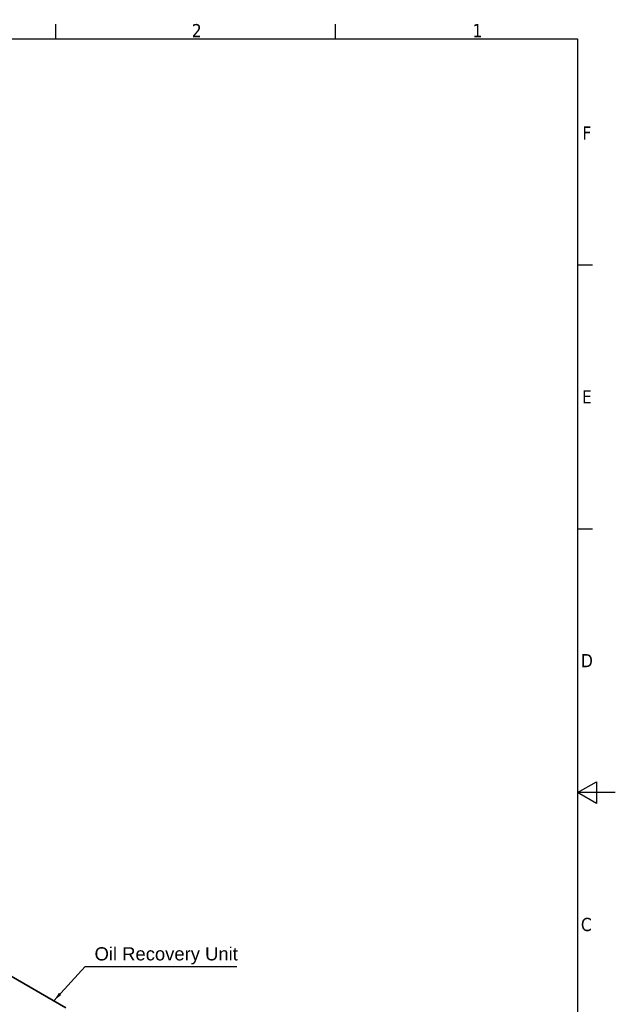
# Model space of a CAD drawing. Header units: millimetres. Extents: x 0 to 5940, y 0 to 4200.
# Tile 49 of 49: x 4359 to 5940, y 1538 to 4151. Entities that reach past the tile are written whole.
import ezdxf

# ---------------------------------------------------------------- set-up
doc = ezdxf.new("R2010")
doc.units = ezdxf.units.MM
doc.header["$LTSCALE"] = 10
doc.layers.get('0').update_dxf_attribs({"lineweight": 25})
for name, color, linetype, lineweight in [('Geometria schizzo (ISO)', 7, 'Continuous', 25), ('Simbolo (ISO)', 7, 'Continuous', 25), ('Spigoli visibili(ISO)', 7, 'Continuous', 35)]:
    doc.layers.add(name, color=color, linetype=linetype, lineweight=lineweight)
doc.layers.add('Simboli(ISO)', color=5, linetype='Continuous', lineweight=18, true_color=0x0000ff)
doc.styles.add('Corrente-BSI', font='arial.ttf')
doc.styles.add('Testo nota (ISO)', font='tahoma.ttf')
doc.dimstyles.new('DEFAULT-ISO$7', dxfattribs={"dimscale": 10, "dimtxt": 3.5, "dimasz": 2.5, "dimexe": 1, "dimexo": 1, "dimgap": 0.762, "dimtad": 1, "dimtoh": 1, "dimrnd": 1e-08, "dimtxsty": 'Corrente-BSI', "dimcen": 0.09, "dimdle": 10, "dimclrd": 7, "dimclre": 7, "dimclrt": 7, "dimazin": 2, "dimtfac": 0.571429, "dimtmove": 0, "dimatfit": 3, "dimfxl": 1, "dimtolj": 1, "dimlwd": 25, "dimlwe": 5, "dimarcsym": 0})

# ---------------------------------------------------------------- blocks, each defined once
blk = doc.blocks.new('Bordi Bordo di default')
at = {"layer": 'Geometria schizzo (ISO)'}
for p, q in [((445.5, 410), (445.5, 413.9)), ((519.75, 410), (519.75, 413.9)), ((584, 350), (587.9, 350)), ((584, 280), (587.9, 280))]:
    blk.add_line(p, q, dxfattribs=at)
at = {"layer": 'Geometria schizzo (ISO)', "flags": 128}
for points in [[(10, 10), (10, 410), (584, 410), (584, 10), (10, 10)], [(594, 210), (584, 210), (589, 212.89), (589, 207.11), (584, 210)]]:
    blk.add_lwpolyline(points, dxfattribs=at)
at = {"layer": 'Simbolo (ISO)', "char_height": 3.5, "attachment_point": 7, "style": 'Testo nota (ISO)'}
for s, insert in [('2', (481.56, 410.4)), ('1', (556.09, 410.4)), ('F', (585.24, 383.25)), ('E', (585.15, 313.25)), ('D', (584.87, 243.25)), ('C', (584.86, 173.19))]:
    blk.add_mtext(s, dxfattribs=dict(at, insert=insert))

msp = doc.modelspace()

# ---------------------------------------------------------------- linework, layer by layer
at = {"layer": 'Spigoli visibili(ISO)'}
msp.add_line((4481.1, 1528.8), (4319.1, 1622.4), dxfattribs=at)

# ---------------------------------------------------------------- block references
at = {"xscale": 10, "yscale": 10, "zscale": 10}
msp.add_blockref('Bordi Bordo di default', (0, 0), dxfattribs=at)

# ---------------------------------------------------------------- texts
at = {"layer": 'Simboli(ISO)', "color": 7, "insert": (4557.5, 1644.1), "char_height": 35, "width": 380.385, "attachment_point": 7, "style": 'Corrente-BSI'}
msp.add_mtext('\\fArial|b0|i0;Oil Recovery Unit', dxfattribs=at)

# ---------------------------------------------------------------- leaders
at = {"layer": 'Simboli(ISO)', "color": 7, "linetype": 'Continuous', "lineweight": 25, "annotation_type": 0, "has_hookline": 1, "hookline_direction": 0, "text_width": 377.7}
msp.add_leader([(4449, 1547.4), (4532.5, 1638.3), (4557.5, 1638.3)], dimstyle='DEFAULT-ISO$7', override={"dimgap": 0, "dimtad": 1}, dxfattribs=at)

doc.saveas('drawing.dxf')
